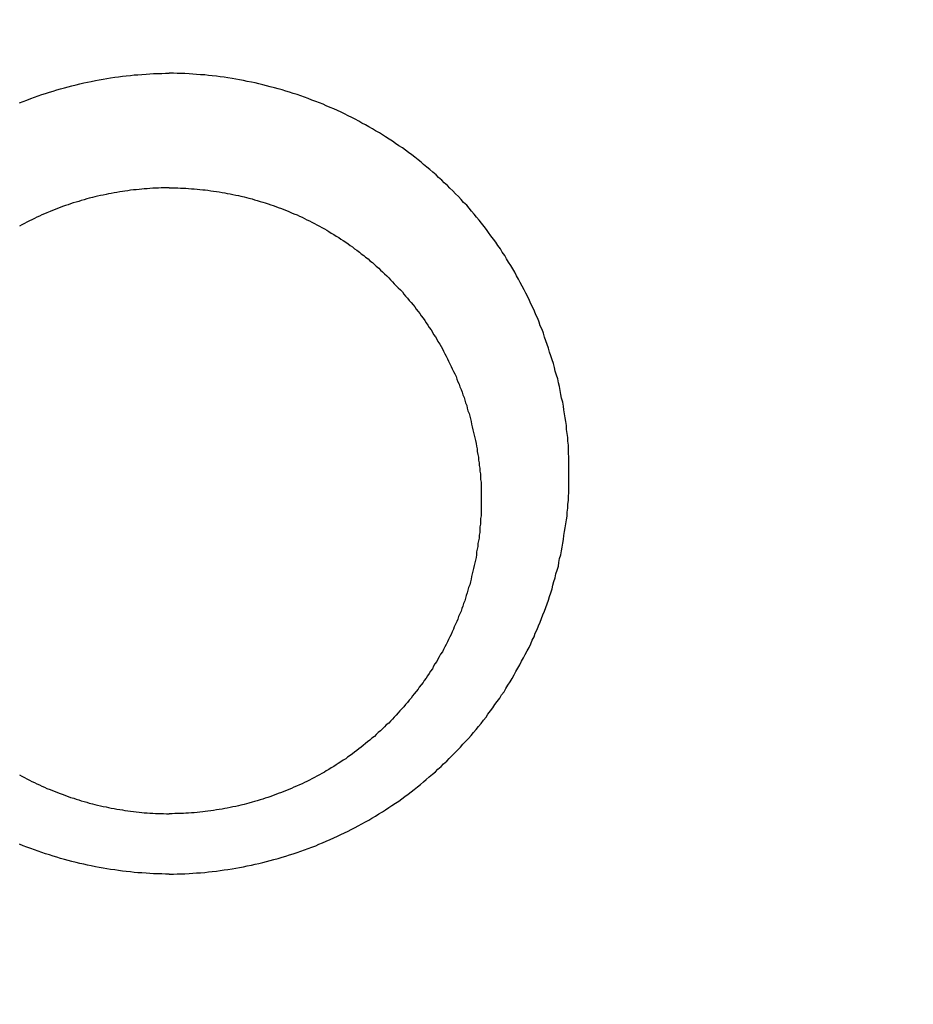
# Model space of a CAD drawing. Header units: millimetres. Extents: x 11979 to 37895, y 18730 to 47884.
# Tile 186 of 256: x 35971.15 to 35972.58, y 41553.41 to 41554.99. Entities that reach past the tile are written whole.
import ezdxf

# ---------------------------------------------------------------- set-up
doc = ezdxf.new("R2010")
doc.units = ezdxf.units.MM
doc.layers.add('-WYMIAR', color=8, linetype='Continuous')
doc.layers.add('PROJEKTOWANE', color=5, linetype='Continuous')
doc.styles.get("Standard").update_dxf_attribs({"font": 'arial.ttf'})
doc.dimstyles.new('CZA-KROPKA-50', dxfattribs={"dimtxt": 12, "dimasz": 1, "dimexe": 2, "dimexo": 25, "dimgap": 4, "dimtad": 1, "dimdec": 1, "dimrnd": 0.5, "dimzin": 9, "dimdsep": 46, "dimtxsty": 'Standard', "dimblk": 'CZA-KROPKA', "dimblk1": 'CZA-KROPKA', "dimblk2": 'CZA-KROPKA', "dimsah": 1, "dimcen": -20, "dimse1": 1, "dimse2": 1, "dimclrd": 8, "dimclre": 8, "dimclrt": 9, "dimadec": 0, "dimazin": 0, "dimtfac": 1, "dimtdec": 1, "dimtmove": 1, "dimatfit": 3, "dimldrblk": 'CZA-KROPKA', "dimfxl": 1, "dimtolj": 1, "dimtzin": 9, "dimarcsym": 0})

# ---------------------------------------------------------------- blocks, each defined once
blk = doc.blocks.new('CZA-KROPKA')
at = {"layer": '-WYMIAR', "linetype": 'ByBlock'}
for p, q in [((0, 10), (0, -10)), ((5, 0), (-5, 0))]:
    blk.add_line(p, q, dxfattribs=at)
at = {"layer": '-WYMIAR', "linetype": 'ByBlock', "const_width": 2.5}
blk.add_lwpolyline([(-1.25, 0, 1), (1.25, 0, 1)], format="xyb", close=True, dxfattribs=at)
blk = doc.blocks.new('*D2953')
at = {"layer": '-WYMIAR', "color": 8, "lineweight": -2}
blk.add_line((33872.3905, 41340.6237), (36051.3905, 41340.6237), dxfattribs=at)
at = {"layer": 'Defpoints', "color": 0}
for p in [(33871.3905, 41814.6237), (36052.3905, 41814.6237), (36052.3905, 41340.6237)]:
    blk.add_point(p, dxfattribs=at)
at = {"layer": '-WYMIAR', "color": 8, "lineweight": -2, "rotation": 180}
blk.add_blockref('CZA-KROPKA', (33871.3905, 41340.6237), dxfattribs=at)
at = {"layer": '-WYMIAR', "color": 8, "lineweight": -2}
blk.add_blockref('CZA-KROPKA', (36052.3905, 41340.6237), dxfattribs=at)
at = {"layer": '-WYMIAR', "color": 9, "insert": (34961.8905, 41350.7506), "char_height": 12, "attachment_point": 5, "bg_fill": 3, "box_fill_scale": 1.1, "bg_fill_color": 257, "bg_fill_transparency": 0}
blk.add_mtext('\\A1;2181', dxfattribs=at)
blk = doc.blocks.new('*D2961')
at = {"layer": '-WYMIAR', "color": 8, "lineweight": -2}
blk.add_line((36202.3905, 41491.6237), (36202.3905, 42911.6237), dxfattribs=at)
at = {"layer": 'Defpoints', "color": 0}
for p in [(34928.3905, 42912.6237), (36202.3905, 42912.6237), (36052.3905, 41490.6237)]:
    blk.add_point(p, dxfattribs=at)
at = {"layer": '-WYMIAR', "color": 8, "lineweight": -2}
for p, rotation in [((36202.3905, 42912.6237), 90), ((36202.3905, 41490.6237), 270)]:
    blk.add_blockref('CZA-KROPKA', p, dxfattribs=dict(at, rotation=rotation))
at = {"layer": '-WYMIAR', "color": 9, "insert": (36192.366, 42201.6237), "char_height": 12, "attachment_point": 5, "rotation": 90, "bg_fill": 3, "box_fill_scale": 1.1, "bg_fill_color": 257, "bg_fill_transparency": 0}
blk.add_mtext('\\A1;1422', dxfattribs=at)
blk = doc.blocks.new('Pisuar NOVA PRO ze zintegrowanym ceramicznym sitkiem')
for points in [[(0.000003, -0.219924, 0), (-0.000067, -0.219924, 0), (-0.000127, -0.219926, 0), (-0.000187, -0.219928, 0), (-0.000247, -0.21993, 0), (-0.000317, -0.219933, 0), (-0.000377, -0.219937, 0), (-0.000437, -0.219942, 0), (-0.000497, -0.219947, 0), (-0.000567, -0.219952, 0), (-0.000627, -0.219959, 0), (-0.000687, -0.219966, 0), (-0.000757, -0.219973, 0), (-0.000817, -0.219981, 0), (-0.000877, -0.21999, 0), (-0.000937, -0.219999, 0), (-0.001007, -0.220009, 0), (-0.001067, -0.22002, 0), (-0.001127, -0.220031, 0), (-0.001187, -0.220043, 0), (-0.001247, -0.220056, 0), (-0.001317, -0.220069, 0), (-0.001377, -0.220082, 0), (-0.001437, -0.220096, 0), (-0.001497, -0.220111, 0), (-0.001557, -0.220127, 0), (-0.001617, -0.220143, 0), (-0.001677, -0.220159, 0), (-0.001747, -0.220176, 0), (-0.001807, -0.220194, 0), (-0.001867, -0.220213, 0), (-0.001927, -0.220231, 0), (-0.001987, -0.220251, 0), (-0.002047, -0.220271, 0), (-0.002107, -0.220292, 0), (-0.002167, -0.220313, 0), (-0.002227, -0.220335, 0), (-0.002287, -0.220357, 0), (-0.002347, -0.22038, 0), (-0.002397, -0.220404, 0), (-0.002457, -0.220428, 0), (-0.002517, -0.220452, 0), (-0.002577, -0.220478, 0), (-0.002637, -0.220503, 0), (-0.002697, -0.22053, 0), (-0.002747, -0.220557, 0), (-0.002807, -0.220584, 0), (-0.002867, -0.220612, 0), (-0.002917, -0.220641, 0), (-0.002977, -0.22067, 0), (-0.003027, -0.220699, 0), (-0.003087, -0.220729, 0), (-0.003147, -0.22076, 0), (-0.003197, -0.220791, 0), (-0.003247, -0.220823, 0), (-0.003307, -0.220855, 0), (-0.003357, -0.220888, 0), (-0.003417, -0.220922, 0), (-0.003467, -0.220956, 0), (-0.003517, -0.22099, 0), (-0.003567, -0.221025, 0), (-0.003627, -0.22106, 0), (-0.003677, -0.221096, 0), (-0.003727, -0.221133, 0), (-0.003777, -0.22117, 0), (-0.003827, -0.221207, 0), (-0.003877, -0.221245, 0), (-0.003927, -0.221283, 0), (-0.003977, -0.221322, 0), (-0.004027, -0.221361, 0), (-0.004077, -0.221401, 0), (-0.004117, -0.221442, 0), (-0.004167, -0.221482, 0), (-0.004217, -0.221524, 0), (-0.004267, -0.221565, 0), (-0.004307, -0.221607, 0), (-0.004357, -0.22165, 0), (-0.004397, -0.221693, 0), (-0.004447, -0.221736, 0), (-0.004487, -0.22178, 0), (-0.004537, -0.221825, 0), (-0.004577, -0.22187, 0), (-0.004627, -0.221915, 0), (-0.004667, -0.22196, 0), (-0.004707, -0.222006, 0), (-0.004747, -0.222053, 0), (-0.004797, -0.2221, 0), (-0.004837, -0.222147, 0), (-0.004877, -0.222195, 0), (-0.004917, -0.222243, 0), (-0.004957, -0.222291, 0), (-0.004997, -0.22234, 0), (-0.005037, -0.22239, 0), (-0.005077, -0.222439, 0), (-0.005107, -0.222489, 0), (-0.005147, -0.22254, 0), (-0.005187, -0.22259, 0), (-0.005217, -0.222642, 0), (-0.005257, -0.222693, 0), (-0.005297, -0.222745, 0), (-0.005327, -0.222797, 0), (-0.005367, -0.222849, 0), (-0.005397, -0.222902, 0), (-0.005427, -0.222955, 0), (-0.005467, -0.223009, 0), (-0.005497, -0.223063, 0), (-0.005527, -0.223117, 0), (-0.005557, -0.223171, 0), (-0.005587, -0.223226, 0), (-0.005617, -0.223281, 0), (-0.005647, -0.223336, 0), (-0.005677, -0.223392, 0), (-0.005707, -0.223448, 0), (-0.005737, -0.223504, 0), (-0.005767, -0.22356, 0), (-0.005797, -0.223617, 0), (-0.005817, -0.223674, 0), (-0.005847, -0.223731, 0), (-0.005867, -0.223789, 0), (-0.005897, -0.223846, 0), (-0.005917, -0.223904, 0), (-0.005947, -0.223963, 0), (-0.005967, -0.224021, 0), (-0.005987, -0.22408, 0), (-0.006017, -0.224138, 0), (-0.006037, -0.224198, 0), (-0.006057, -0.224257, 0), (-0.006077, -0.224316, 0), (-0.006097, -0.224376, 0), (-0.006117, -0.224436, 0), (-0.006137, -0.224496, 0), (-0.006147, -0.224556, 0), (-0.006167, -0.224617, 0), (-0.006187, -0.224677, 0), (-0.006197, -0.224738, 0), (-0.006217, -0.224799, 0), (-0.006237, -0.22486, 0), (-0.006247, -0.224921, 0), (-0.006257, -0.224983, 0), (-0.006277, -0.225044, 0), (-0.006287, -0.225106, 0), (-0.006297, -0.225168, 0), (-0.006307, -0.225229, 0), (-0.006317, -0.225291, 0), (-0.006327, -0.225354, 0), (-0.006337, -0.225416, 0), (-0.006347, -0.225478, 0), (-0.006357, -0.225541, 0), (-0.006367, -0.225603, 0), (-0.006377, -0.225666, 0), (-0.006377, -0.225728, 0), (-0.006387, -0.225791, 0), (-0.006387, -0.225854, 0), (-0.006397, -0.225917, 0), (-0.006397, -0.22598, 0), (-0.006407, -0.226043, 0), (-0.006407, -0.226106, 0), (-0.006407, -0.226169, 0), (-0.006407, -0.226232, 0), (-0.006407, -0.226295, 0), (-0.006407, -0.226358, 0), (-0.006407, -0.226421, 0), (-0.006407, -0.226485, 0), (-0.006407, -0.226548, 0), (-0.006407, -0.226611, 0), (-0.006397, -0.226674, 0), (-0.006397, -0.226737, 0), (-0.006397, -0.226801, 0), (-0.006387, -0.226864, 0), (-0.006387, -0.226927, 0), (-0.006377, -0.22699, 0), (-0.006367, -0.227053, 0), (-0.006367, -0.227116, 0), (-0.006357, -0.227179, 0), (-0.006347, -0.227242, 0), (-0.006337, -0.227305, 0), (-0.006327, -0.227367, 0), (-0.006317, -0.22743, 0), (-0.006307, -0.227493, 0), (-0.006287, -0.227555, 0), (-0.006277, -0.227617, 0), (-0.006267, -0.22768, 0), (-0.006257, -0.227742, 0), (-0.006237, -0.227804, 0), (-0.006227, -0.227866, 0), (-0.006207, -0.227927, 0), (-0.006187, -0.227989, 0), (-0.006177, -0.22805, 0), (-0.006157, -0.228112, 0), (-0.006137, -0.228173, 0), (-0.006117, -0.228234, 0), (-0.006097, -0.228295, 0), (-0.006077, -0.228355, 0), (-0.006057, -0.228416, 0), (-0.006037, -0.228476, 0), (-0.006017, -0.228536, 0), (-0.005997, -0.228596, 0), (-0.005977, -0.228655, 0), (-0.005947, -0.228715, 0), (-0.005927, -0.228774, 0), (-0.005907, -0.228833, 0), (-0.005877, -0.228891, 0), (-0.005857, -0.22895, 0), (-0.005827, -0.229008, 0), (-0.005797, -0.229066, 0), (-0.005777, -0.229124, 0), (-0.005747, -0.229181, 0), (-0.005717, -0.229238, 0), (-0.005687, -0.229295, 0), (-0.005657, -0.229351, 0), (-0.005627, -0.229408, 0), (-0.005597, -0.229464, 0), (-0.005567, -0.229519, 0), (-0.005537, -0.229574, 0), (-0.005507, -0.229629, 0), (-0.005477, -0.229684, 0), (-0.005437, -0.229738, 0), (-0.005407, -0.229792, 0), (-0.005377, -0.229846, 0), (-0.005337, -0.229899, 0), (-0.005307, -0.229952, 0), (-0.005267, -0.230004, 0), (-0.005237, -0.230056, 0), (-0.005197, -0.230108, 0), (-0.005157, -0.230159, 0), (-0.005117, -0.23021, 0), (-0.005087, -0.230261, 0), (-0.005047, -0.230311, 0), (-0.005007, -0.23036, 0), (-0.004967, -0.23041, 0), (-0.004927, -0.230458, 0), (-0.004887, -0.230507, 0), (-0.004847, -0.230555, 0), (-0.004807, -0.230602, 0), (-0.004767, -0.230649, 0), (-0.004717, -0.230696, 0), (-0.004677, -0.230742, 0), (-0.004637, -0.230788, 0), (-0.004587, -0.230833, 0), (-0.004547, -0.230878, 0), (-0.004497, -0.230922, 0), (-0.004457, -0.230966, 0), (-0.004407, -0.23101, 0), (-0.004367, -0.231053, 0), (-0.004317, -0.231095, 0), (-0.004277, -0.231137, 0), (-0.004227, -0.231179, 0), (-0.004177, -0.23122, 0), (-0.004127, -0.231261, 0), (-0.004077, -0.231301, 0), (-0.004037, -0.231341, 0), (-0.003987, -0.23138, 0), (-0.003937, -0.231418, 0), (-0.003887, -0.231457, 0), (-0.003837, -0.231494, 0), (-0.003787, -0.231532, 0), (-0.003737, -0.231568, 0), (-0.003677, -0.231604, 0), (-0.003627, -0.23164, 0), (-0.003577, -0.231675, 0), (-0.003527, -0.23171, 0), (-0.003467, -0.231744, 0), (-0.003417, -0.231778, 0), (-0.003367, -0.231811, 0), (-0.003307, -0.231843, 0), (-0.003257, -0.231875, 0), (-0.003197, -0.231907, 0), (-0.003147, -0.231938, 0), (-0.003087, -0.231968, 0), (-0.003037, -0.231998, 0), (-0.002977, -0.232028, 0), (-0.002927, -0.232057, 0), (-0.002867, -0.232085, 0), (-0.002807, -0.232113, 0), (-0.002757, -0.23214, 0), (-0.002697, -0.232166, 0), (-0.002637, -0.232193, 0), (-0.002577, -0.232218, 0), (-0.002517, -0.232243, 0), (-0.002467, -0.232268, 0), (-0.002407, -0.232291, 0), (-0.002347, -0.232315, 0), (-0.002287, -0.232337, 0), (-0.002227, -0.23236, 0), (-0.002167, -0.232381, 0), (-0.002107, -0.232402, 0), (-0.002047, -0.232423, 0), (-0.001987, -0.232443, 0), (-0.001927, -0.232462, 0), (-0.001867, -0.232481, 0), (-0.001807, -0.232499, 0), (-0.001747, -0.232517, 0), (-0.001687, -0.232534, 0), (-0.001617, -0.23255, 0), (-0.001557, -0.232566, 0), (-0.001497, -0.232581, 0), (-0.001437, -0.232596, 0), (-0.001377, -0.23261, 0), (-0.001317, -0.232623, 0), (-0.001247, -0.232636, 0), (-0.001187, -0.232648, 0), (-0.001127, -0.23266, 0), (-0.001067, -0.232671, 0), (-0.001007, -0.232682, 0), (-0.000937, -0.232692, 0), (-0.000877, -0.232701, 0), (-0.000817, -0.232709, 0), (-0.000757, -0.232717, 0), (-0.000687, -0.232725, 0), (-0.000627, -0.232732, 0), (-0.000567, -0.232738, 0), (-0.000497, -0.232743, 0), (-0.000437, -0.232748, 0), (-0.000377, -0.232753, 0), (-0.000317, -0.232756, 0), (-0.000247, -0.23276, 0), (-0.000187, -0.232762, 0), (-0.000127, -0.232764, 0), (-0.000067, -0.232765, 0), (0.000003, -0.232765, 0)], [(0.000003, -0.219924, 0), (0.000063, -0.219924, 0), (0.000123, -0.219926, 0), (0.000183, -0.219928, 0), (0.000253, -0.21993, 0), (0.000313, -0.219933, 0), (0.000373, -0.219937, 0), (0.000443, -0.219942, 0), (0.000503, -0.219947, 0), (0.000563, -0.219952, 0), (0.000623, -0.219959, 0), (0.000693, -0.219966, 0), (0.000753, -0.219973, 0), (0.000813, -0.219981, 0), (0.000873, -0.21999, 0), (0.000943, -0.219999, 0), (0.001003, -0.220009, 0), (0.001063, -0.22002, 0), (0.001123, -0.220031, 0), (0.001183, -0.220043, 0), (0.001253, -0.220056, 0), (0.001313, -0.220069, 0), (0.001373, -0.220082, 0), (0.001433, -0.220096, 0), (0.001493, -0.220111, 0), (0.001563, -0.220127, 0), (0.001623, -0.220143, 0), (0.001683, -0.220159, 0), (0.001743, -0.220176, 0), (0.001803, -0.220194, 0), (0.001863, -0.220213, 0), (0.001923, -0.220231, 0), (0.001983, -0.220251, 0), (0.002043, -0.220271, 0), (0.002103, -0.220292, 0), (0.002163, -0.220313, 0), (0.002223, -0.220335, 0), (0.002283, -0.220357, 0), (0.002343, -0.22038, 0), (0.002403, -0.220404, 0)], [(0.002403, -0.232291, 0), (0.002343, -0.232315, 0), (0.002283, -0.232337, 0), (0.002223, -0.23236, 0), (0.002163, -0.232381, 0), (0.002103, -0.232402, 0), (0.002043, -0.232423, 0), (0.001983, -0.232443, 0), (0.001923, -0.232462, 0), (0.001863, -0.232481, 0), (0.001803, -0.232499, 0), (0.001743, -0.232517, 0), (0.001683, -0.232534, 0), (0.001623, -0.23255, 0), (0.001563, -0.232566, 0), (0.001493, -0.232581, 0), (0.001433, -0.232596, 0), (0.001373, -0.23261, 0), (0.001313, -0.232623, 0), (0.001253, -0.232636, 0), (0.001183, -0.232648, 0), (0.001123, -0.23266, 0), (0.001063, -0.232671, 0), (0.001003, -0.232682, 0), (0.000943, -0.232692, 0), (0.000873, -0.232701, 0), (0.000813, -0.232709, 0), (0.000753, -0.232717, 0), (0.000693, -0.232725, 0), (0.000623, -0.232732, 0), (0.000563, -0.232738, 0), (0.000503, -0.232743, 0), (0.000443, -0.232748, 0), (0.000373, -0.232753, 0), (0.000313, -0.232756, 0), (0.000253, -0.23276, 0), (0.000183, -0.232762, 0), (0.000123, -0.232764, 0), (0.000063, -0.232765, 0), (0.000003, -0.232765, 0)], [(0.000003, -0.230928, 0), (-0.000047, -0.230928, 0), (-0.000087, -0.230927, 0), (-0.000137, -0.230926, 0), (-0.000177, -0.230925, 0), (-0.000227, -0.230923, 0), (-0.000267, -0.230921, 0), (-0.000307, -0.230918, 0), (-0.000357, -0.230915, 0), (-0.000397, -0.230912, 0), (-0.000447, -0.230908, 0), (-0.000487, -0.230904, 0), (-0.000537, -0.230899, 0), (-0.000577, -0.230894, 0), (-0.000617, -0.230889, 0), (-0.000667, -0.230883, 0), (-0.000707, -0.230877, 0), (-0.000757, -0.23087, 0), (-0.000797, -0.230863, 0), (-0.000847, -0.230856, 0), (-0.000887, -0.230848, 0), (-0.000927, -0.23084, 0), (-0.000977, -0.230832, 0), (-0.001017, -0.230823, 0), (-0.001067, -0.230813, 0), (-0.001107, -0.230804, 0), (-0.001147, -0.230794, 0), (-0.001197, -0.230783, 0), (-0.001237, -0.230772, 0), (-0.001277, -0.230761, 0), (-0.001327, -0.23075, 0), (-0.001367, -0.230738, 0), (-0.001407, -0.230725, 0), (-0.001457, -0.230712, 0), (-0.001497, -0.230699, 0), (-0.001537, -0.230686, 0), (-0.001587, -0.230672, 0), (-0.001627, -0.230658, 0), (-0.001667, -0.230643, 0), (-0.001707, -0.230628, 0), (-0.001747, -0.230613, 0), (-0.001797, -0.230597, 0), (-0.001837, -0.230581, 0), (-0.001877, -0.230564, 0), (-0.001917, -0.230547, 0), (-0.001957, -0.23053, 0), (-0.001997, -0.230512, 0), (-0.002047, -0.230494, 0), (-0.002087, -0.230476, 0), (-0.002127, -0.230457, 0), (-0.002167, -0.230438, 0), (-0.002207, -0.230418, 0), (-0.002247, -0.230399, 0), (-0.002287, -0.230378, 0), (-0.002327, -0.230358, 0), (-0.002367, -0.230337, 0), (-0.002407, -0.230315, 0), (-0.002447, -0.230294, 0), (-0.002487, -0.230272, 0), (-0.002527, -0.230249, 0), (-0.002557, -0.230227, 0), (-0.002597, -0.230203, 0), (-0.002637, -0.23018, 0), (-0.002677, -0.230156, 0), (-0.002717, -0.230132, 0), (-0.002747, -0.230107, 0), (-0.002787, -0.230083, 0), (-0.002827, -0.230057, 0), (-0.002867, -0.230032, 0), (-0.002897, -0.230006, 0), (-0.002937, -0.22998, 0), (-0.002967, -0.229953, 0), (-0.003007, -0.229927, 0), (-0.003047, -0.229899, 0), (-0.003077, -0.229872, 0), (-0.003117, -0.229844, 0), (-0.003147, -0.229816, 0), (-0.003187, -0.229788, 0), (-0.003217, -0.229759, 0), (-0.003257, -0.22973, 0), (-0.003287, -0.2297, 0), (-0.003317, -0.229671, 0), (-0.003357, -0.229641, 0), (-0.003387, -0.229611, 0), (-0.003417, -0.22958, 0), (-0.003447, -0.229549, 0), (-0.003487, -0.229518, 0), (-0.003517, -0.229487, 0), (-0.003547, -0.229455, 0), (-0.003577, -0.229423, 0), (-0.003607, -0.229391, 0), (-0.003637, -0.229358, 0), (-0.003667, -0.229325, 0), (-0.003707, -0.229292, 0), (-0.003737, -0.229259, 0), (-0.003757, -0.229225, 0), (-0.003787, -0.229192, 0), (-0.003817, -0.229157, 0), (-0.003847, -0.229123, 0), (-0.003877, -0.229088, 0), (-0.003907, -0.229054, 0), (-0.003937, -0.229018, 0), (-0.003957, -0.228983, 0), (-0.003987, -0.228947, 0), (-0.004017, -0.228912, 0), (-0.004037, -0.228875, 0), (-0.004067, -0.228839, 0), (-0.004097, -0.228802, 0), (-0.004117, -0.228766, 0), (-0.004147, -0.228729, 0), (-0.004167, -0.228691, 0), (-0.004197, -0.228654, 0), (-0.004217, -0.228616, 0), (-0.004237, -0.228578, 0), (-0.004267, -0.22854, 0), (-0.004287, -0.228502, 0), (-0.004307, -0.228463, 0), (-0.004337, -0.228424, 0), (-0.004357, -0.228385, 0), (-0.004377, -0.228346, 0), (-0.004397, -0.228307, 0), (-0.004417, -0.228267, 0), (-0.004437, -0.228227, 0), (-0.004457, -0.228187, 0), (-0.004477, -0.228147, 0), (-0.004497, -0.228107, 0), (-0.004517, -0.228066, 0), (-0.004537, -0.228025, 0), (-0.004557, -0.227985, 0), (-0.004577, -0.227944, 0), (-0.004597, -0.227902, 0), (-0.004607, -0.227861, 0), (-0.004627, -0.22782, 0), (-0.004647, -0.227778, 0), (-0.004657, -0.227736, 0), (-0.004677, -0.227694, 0), (-0.004697, -0.227652, 0), (-0.004707, -0.22761, 0), (-0.004727, -0.227568, 0), (-0.004737, -0.227525, 0), (-0.004747, -0.227482, 0), (-0.004767, -0.22744, 0), (-0.004777, -0.227397, 0), (-0.004787, -0.227354, 0), (-0.004807, -0.227311, 0), (-0.004817, -0.227268, 0), (-0.004827, -0.227224, 0), (-0.004837, -0.227181, 0), (-0.004847, -0.227137, 0), (-0.004857, -0.227094, 0), (-0.004867, -0.22705, 0), (-0.004877, -0.227006, 0), (-0.004887, -0.226962, 0), (-0.004897, -0.226919, 0), (-0.004907, -0.226875, 0), (-0.004917, -0.22683, 0), (-0.004927, -0.226786, 0), (-0.004937, -0.226742, 0), (-0.004937, -0.226698, 0), (-0.004947, -0.226653, 0), (-0.004957, -0.226609, 0), (-0.004957, -0.226564, 0), (-0.004967, -0.22652, 0), (-0.004967, -0.226475, 0), (-0.004977, -0.226431, 0), (-0.004977, -0.226386, 0), (-0.004987, -0.226341, 0), (-0.004987, -0.226297, 0), (-0.004987, -0.226252, 0), (-0.004997, -0.226207, 0), (-0.004997, -0.226162, 0), (-0.004997, -0.226118, 0), (-0.004997, -0.226073, 0), (-0.004997, -0.226028, 0), (-0.004997, -0.225983, 0), (-0.004997, -0.225938, 0), (-0.004997, -0.225893, 0), (-0.004997, -0.225849, 0), (-0.004997, -0.225804, 0), (-0.004997, -0.225759, 0), (-0.004997, -0.225714, 0), (-0.004997, -0.225669, 0), (-0.004987, -0.225625, 0), (-0.004987, -0.22558, 0), (-0.004987, -0.225535, 0), (-0.004977, -0.22549, 0), (-0.004977, -0.225446, 0), (-0.004977, -0.225401, 0), (-0.004967, -0.225357, 0), (-0.004967, -0.225312, 0), (-0.004957, -0.225268, 0), (-0.004947, -0.225223, 0), (-0.004947, -0.225179, 0), (-0.004937, -0.225134, 0), (-0.004927, -0.22509, 0), (-0.004927, -0.225046, 0), (-0.004917, -0.225002, 0), (-0.004907, -0.224958, 0), (-0.004897, -0.224914, 0), (-0.004887, -0.22487, 0), (-0.004877, -0.224826, 0), (-0.004867, -0.224782, 0), (-0.004857, -0.224739, 0), (-0.004847, -0.224695, 0), (-0.004837, -0.224652, 0), (-0.004827, -0.224608, 0), (-0.004817, -0.224565, 0), (-0.004797, -0.224522, 0), (-0.004787, -0.224479, 0), (-0.004777, -0.224436, 0), (-0.004757, -0.224393, 0), (-0.004747, -0.22435, 0), (-0.004737, -0.224308, 0), (-0.004717, -0.224265, 0), (-0.004707, -0.224223, 0), (-0.004687, -0.224181, 0), (-0.004677, -0.224139, 0), (-0.004657, -0.224097, 0), (-0.004637, -0.224055, 0), (-0.004627, -0.224014, 0), (-0.004607, -0.223972, 0), (-0.004587, -0.223931, 0), (-0.004567, -0.22389, 0), (-0.004557, -0.223849, 0), (-0.004537, -0.223808, 0), (-0.004517, -0.223767, 0), (-0.004497, -0.223727, 0), (-0.004477, -0.223686, 0), (-0.004457, -0.223646, 0), (-0.004437, -0.223606, 0), (-0.004417, -0.223567, 0), (-0.004397, -0.223527, 0), (-0.004377, -0.223488, 0), (-0.004347, -0.223449, 0), (-0.004327, -0.22341, 0), (-0.004307, -0.223371, 0), (-0.004287, -0.223332, 0), (-0.004257, -0.223294, 0), (-0.004237, -0.223256, 0), (-0.004217, -0.223218, 0), (-0.004187, -0.22318, 0), (-0.004167, -0.223143, 0), (-0.004137, -0.223105, 0), (-0.004117, -0.223068, 0), (-0.004087, -0.223031, 0), (-0.004067, -0.222995, 0), (-0.004037, -0.222959, 0), (-0.004007, -0.222922, 0), (-0.003987, -0.222887, 0), (-0.003957, -0.222851, 0), (-0.003927, -0.222815, 0), (-0.003897, -0.22278, 0), (-0.003877, -0.222745, 0), (-0.003847, -0.222711, 0), (-0.003817, -0.222676, 0), (-0.003787, -0.222642, 0), (-0.003757, -0.222608, 0), (-0.003727, -0.222575, 0), (-0.003697, -0.222541, 0), (-0.003667, -0.222508, 0), (-0.003637, -0.222475, 0), (-0.003607, -0.222443, 0), (-0.003577, -0.22241, 0), (-0.003547, -0.222378, 0), (-0.003517, -0.222347, 0), (-0.003477, -0.222315, 0), (-0.003447, -0.222284, 0), (-0.003417, -0.222253, 0), (-0.003387, -0.222223, 0), (-0.003347, -0.222192, 0), (-0.003317, -0.222162, 0), (-0.003287, -0.222132, 0), (-0.003247, -0.222103, 0), (-0.003217, -0.222074, 0), (-0.003177, -0.222045, 0), (-0.003147, -0.222017, 0), (-0.003107, -0.221988, 0), (-0.003077, -0.22196, 0), (-0.003037, -0.221933, 0), (-0.003007, -0.221906, 0), (-0.002967, -0.221879, 0), (-0.002937, -0.221852, 0), (-0.002897, -0.221826, 0), (-0.002857, -0.2218, 0), (-0.002827, -0.221774, 0), (-0.002787, -0.221749, 0), (-0.002747, -0.221724, 0), (-0.002707, -0.221699, 0), (-0.002677, -0.221675, 0), (-0.002637, -0.221651, 0), (-0.002597, -0.221627, 0), (-0.002557, -0.221604, 0), (-0.002517, -0.221581, 0), (-0.002487, -0.221559, 0), (-0.002447, -0.221536, 0), (-0.002407, -0.221515, 0), (-0.002367, -0.221493, 0), (-0.002327, -0.221472, 0), (-0.002287, -0.221451, 0), (-0.002247, -0.221431, 0), (-0.002207, -0.221411, 0), (-0.002167, -0.221391, 0), (-0.002127, -0.221372, 0), (-0.002087, -0.221353, 0), (-0.002037, -0.221334, 0), (-0.001997, -0.221316, 0), (-0.001957, -0.221298, 0), (-0.001917, -0.221281, 0), (-0.001877, -0.221263, 0), (-0.001837, -0.221247, 0), (-0.001797, -0.22123, 0), (-0.001747, -0.221214, 0), (-0.001707, -0.221199, 0), (-0.001667, -0.221183, 0), (-0.001627, -0.221169, 0), (-0.001577, -0.221154, 0), (-0.001537, -0.22114, 0), (-0.001497, -0.221126, 0), (-0.001457, -0.221113, 0), (-0.001407, -0.2211, 0), (-0.001367, -0.221087, 0), (-0.001327, -0.221075, 0), (-0.001277, -0.221063, 0), (-0.001237, -0.221052, 0), (-0.001197, -0.221041, 0), (-0.001147, -0.22103, 0), (-0.001107, -0.22102, 0), (-0.001067, -0.22101, 0), (-0.001017, -0.221001, 0), (-0.000977, -0.220991, 0), (-0.000927, -0.220983, 0), (-0.000887, -0.220974, 0), (-0.000847, -0.220967, 0), (-0.000797, -0.220959, 0), (-0.000757, -0.220952, 0), (-0.000707, -0.220945, 0), (-0.000667, -0.220939, 0), (-0.000617, -0.220933, 0), (-0.000577, -0.220927, 0), (-0.000537, -0.220922, 0), (-0.000487, -0.220918, 0), (-0.000447, -0.220913, 0), (-0.000397, -0.220909, 0), (-0.000357, -0.220906, 0), (-0.000307, -0.220903, 0), (-0.000267, -0.2209, 0), (-0.000227, -0.220898, 0), (-0.000177, -0.220896, 0), (-0.000137, -0.220895, 0), (-0.000087, -0.220894, 0), (-0.000047, -0.220893, 0), (0.000003, -0.220893, 0)], [(0.000003, -0.230928, 0), (0.000043, -0.230928, 0), (0.000093, -0.230927, 0), (0.000133, -0.230926, 0), (0.000173, -0.230925, 0), (0.000223, -0.230923, 0), (0.000263, -0.230921, 0), (0.000313, -0.230918, 0), (0.000353, -0.230915, 0), (0.000403, -0.230912, 0), (0.000443, -0.230908, 0), (0.000483, -0.230904, 0), (0.000533, -0.230899, 0), (0.000573, -0.230894, 0), (0.000623, -0.230889, 0), (0.000663, -0.230883, 0), (0.000713, -0.230877, 0), (0.000753, -0.23087, 0), (0.000793, -0.230863, 0), (0.000843, -0.230856, 0), (0.000883, -0.230848, 0), (0.000933, -0.23084, 0), (0.000973, -0.230832, 0), (0.001013, -0.230823, 0), (0.001063, -0.230813, 0), (0.001103, -0.230804, 0), (0.001153, -0.230794, 0), (0.001193, -0.230783, 0), (0.001233, -0.230772, 0), (0.001283, -0.230761, 0), (0.001323, -0.23075, 0), (0.001363, -0.230738, 0), (0.001413, -0.230725, 0), (0.001453, -0.230712, 0), (0.001493, -0.230699, 0), (0.001543, -0.230686, 0), (0.001583, -0.230672, 0), (0.001623, -0.230658, 0), (0.001663, -0.230643, 0), (0.001713, -0.230628, 0), (0.001753, -0.230613, 0), (0.001793, -0.230597, 0), (0.001833, -0.230581, 0), (0.001873, -0.230564, 0), (0.001913, -0.230547, 0), (0.001963, -0.23053, 0), (0.002003, -0.230512, 0), (0.002043, -0.230494, 0), (0.002083, -0.230476, 0), (0.002123, -0.230457, 0), (0.002163, -0.230438, 0), (0.002203, -0.230418, 0), (0.002243, -0.230399, 0), (0.002283, -0.230378, 0), (0.002323, -0.230358, 0), (0.002363, -0.230337, 0), (0.002403, -0.230315, 0)], [(0.002403, -0.221515, 0), (0.002363, -0.221493, 0), (0.002323, -0.221472, 0), (0.002283, -0.221451, 0), (0.002243, -0.221431, 0), (0.002203, -0.221411, 0), (0.002163, -0.221391, 0), (0.002123, -0.221372, 0), (0.002083, -0.221353, 0), (0.002043, -0.221334, 0), (0.002003, -0.221316, 0), (0.001963, -0.221298, 0), (0.001913, -0.221281, 0), (0.001873, -0.221263, 0), (0.001833, -0.221247, 0), (0.001793, -0.22123, 0), (0.001753, -0.221214, 0), (0.001703, -0.221199, 0), (0.001663, -0.221183, 0), (0.001623, -0.221169, 0), (0.001583, -0.221154, 0), (0.001533, -0.22114, 0), (0.001493, -0.221126, 0), (0.001453, -0.221113, 0), (0.001413, -0.2211, 0), (0.001363, -0.221087, 0), (0.001323, -0.221075, 0), (0.001283, -0.221063, 0), (0.001233, -0.221052, 0), (0.001193, -0.221041, 0), (0.001153, -0.22103, 0), (0.001103, -0.22102, 0), (0.001063, -0.22101, 0), (0.001013, -0.221001, 0), (0.000973, -0.220991, 0), (0.000933, -0.220983, 0), (0.000883, -0.220974, 0), (0.000843, -0.220967, 0), (0.000793, -0.220959, 0), (0.000753, -0.220952, 0), (0.000713, -0.220945, 0), (0.000663, -0.220939, 0), (0.000623, -0.220933, 0), (0.000573, -0.220927, 0), (0.000533, -0.220922, 0), (0.000483, -0.220918, 0), (0.000443, -0.220913, 0), (0.000403, -0.220909, 0), (0.000353, -0.220906, 0), (0.000313, -0.220903, 0), (0.000263, -0.2209, 0), (0.000223, -0.220898, 0), (0.000173, -0.220896, 0), (0.000133, -0.220895, 0), (0.000093, -0.220894, 0), (0.000043, -0.220893, 0), (0.000003, -0.220893, 0)]]:
    blk.add_polyline3d(points)

msp = doc.modelspace()

# ---------------------------------------------------------------- dimensions: what is measured, and where the dimension line sits
at = {"layer": '-WYMIAR'}
dim = msp.add_linear_dim(base=(36052.3905, 41340.6237), p1=(33871.3905, 41814.6237), p2=(36052.3905, 41814.6237), dimstyle='CZA-KROPKA-50', override={"dimfxl": 0, "dimfxlon": 1, "dimtfill": 1}, dxfattribs=at)
dim.commit()
dim.dimension.update_dxf_attribs({"geometry": '*D2953', "text_midpoint": (34961.8905, 41350.7506)})

# ---------------------------------------------------------------- next in the draw order: dimensions: what is measured, and where the dimension line sits
dim = msp.add_linear_dim(base=(36202.3905, 42912.6237), p1=(36052.3905, 41490.6237), p2=(34928.3905, 42912.6237), angle=90, dimstyle='CZA-KROPKA-50', override={"dimfxl": 0, "dimfxlon": 1, "dimtfill": 1}, dxfattribs=at)
dim.commit()
dim.dimension.update_dxf_attribs({"geometry": '*D2961', "text_midpoint": (36192.366, 42201.6237)})

# ---------------------------------------------------------------- next in the draw order: block references
at = {"layer": 'PROJEKTOWANE', "xscale": 100, "yscale": 100, "zscale": 100, "rotation": 179.9999999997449}
msp.add_blockref('Pisuar NOVA PRO ze zintegrowanym ceramicznym sitkiem', (35971.3905, 41531.6237), dxfattribs=at)

doc.saveas('drawing.dxf')
